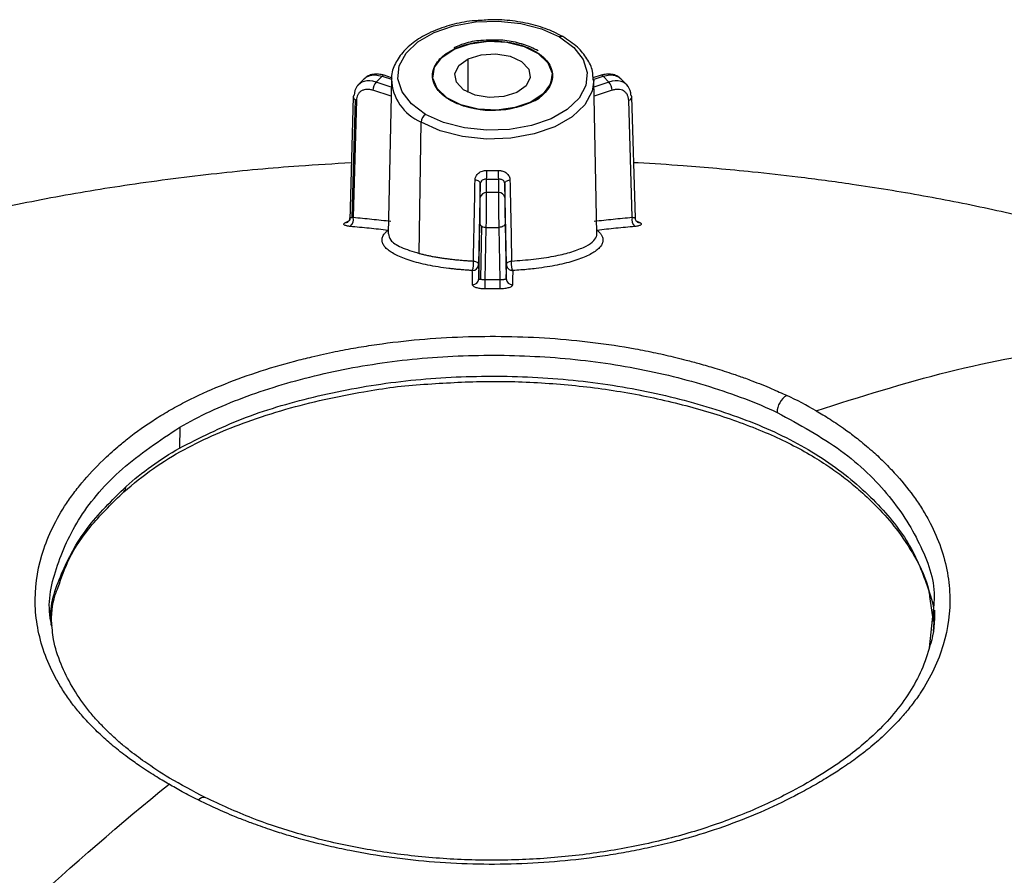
# Model space of a CAD drawing. Header units: millimetres. Extents: x 6 to 1356, y 6 to 1007.
# Tile 19 of 21: x 1075 to 1153, y 940 to 1007. Entities that reach past the tile are written whole.
import ezdxf

# ---------------------------------------------------------------- set-up
doc = ezdxf.new("R2010")
doc.units = ezdxf.units.MM
doc.header["$LTSCALE"] = 5

msp = doc.modelspace()

# ---------------------------------------------------------------- linework, layer by layer
for p, q in [((1110.634, 1001.538), (1110.634, 1004.191)), ((1103.344, 1002.359), (1103.813, 1002.827)), ((1103.813, 1002.827), (1104.559, 1002.579)), ((1104.573, 1002.693), (1103.971, 1002.893)), ((1107.833, 1002.865), (1107.833, 1002.864)), ((1117.293, 1002.864), (1117.293, 1002.865)), ((1121.154, 1002.893), (1120.516, 1002.681)), ((1120.525, 1002.565), (1121.313, 1002.827)), ((1121.313, 1002.827), (1121.781, 1002.359)), ((1102.405, 1002.614), (1101.864, 1002.074)), ((1104.543, 1001.959), (1103.344, 1002.359)), ((1104.555, 1002.521), (1104.294, 990.336)), ((1120.831, 990.337), (1120.571, 1002.521)), ((1121.781, 1002.359), (1120.583, 1001.959)), ((1123.262, 1002.074), (1122.721, 1002.614)), ((1101.533, 1001.182), (1101.249, 991.425)), ((1104.527, 1001.23), (1103.094, 1001.708)), ((1122.031, 1001.708), (1120.598, 1001.23)), ((1123.871, 991.59), (1123.593, 1001.182)), ((1101.679, 1000.972), (1101.408, 991.634)), ((1101.783, 1000.924), (1101.513, 991.653)), ((1115.604, 1000.774), (1115.604, 1000.773)), ((1123.612, 991.653), (1123.343, 1000.924)), ((1106.744, 988.791), (1106.9, 999.195)), ((1111.594, 994.318), (1111.459, 987.905)), ((1111.594, 993.209), (1111.594, 994.318)), ((1112.094, 993.61), (1112.094, 994.664)), ((1113.031, 994.664), (1113.031, 993.61)), ((1113.531, 994.318), (1113.531, 993.209)), ((1113.667, 987.905), (1113.531, 994.318)), ((1113.031, 993.61), (1112.094, 993.61)), ((1100.912, 991.239), (1101.23, 991.387)), ((1111.476, 986.778), (1111.569, 991.14)), ((1113.557, 991.14), (1113.649, 986.778)), ((1123.896, 991.387), (1124.214, 991.239)), ((1104.3, 990.628), (1104.274, 990.614)), ((1111.626, 986.74), (1111.715, 990.938)), ((1111.981, 986.73), (1112.068, 990.851)), ((1112.068, 990.851), (1113.057, 990.851)), ((1113.057, 990.851), (1113.144, 986.73)), ((1111.981, 986.73), (1113.144, 986.73)), ((1113.143, 985.977), (1111.983, 985.977)), ((1087.788, 975.031), (1087.763, 973.372)), ((1147.17, 961.621), (1147.457, 959.642)), ((1077.648, 959.692), (1077.56, 960.536)), ((1147.446, 960.544), (1147.132, 957.546))]:
    msp.add_line(p, q)
at = {"flags": 128}
for points in [[(1107.253, 999.8), (1106.137, 1000.622), (1105.394, 1001.575), (1105.068, 1002.603), (1105.177, 1003.646), (1105.716, 1004.644), (1106.652, 1005.538), (1107.932, 1006.277), (1109.481, 1006.818), (1111.209, 1007.128), (1113.016, 1007.192), (1114.797, 1007.003), (1116.447, 1006.574), (1117.872, 1005.93)], [(1117.872, 1005.93), (1118.988, 1005.107), (1119.731, 1004.154), (1120.058, 1003.127), (1119.948, 1002.083), (1119.41, 1001.086), (1118.473, 1000.192), (1117.193, 999.453), (1115.644, 998.912), (1113.916, 998.601), (1112.109, 998.538), (1110.329, 998.726), (1108.678, 999.155), (1107.253, 999.8)], [(1109.521, 1004.956), (1110.789, 1005.396), (1112.231, 1005.589), (1113.705, 1005.514), (1115.068, 1005.181), (1116.185, 1004.621), (1116.948, 1003.889), (1117.281, 1003.056), (1117.153, 1002.205), (1116.575, 1001.419), (1115.604, 1000.774)], [(1115.604, 1000.774), (1114.336, 1000.333), (1112.894, 1000.141), (1111.42, 1000.215), (1110.057, 1000.549), (1108.94, 1001.109), (1108.178, 1001.841), (1107.844, 1002.673), (1107.973, 1003.525), (1108.551, 1004.311), (1109.521, 1004.956)], [(1110.634, 1004.191), (1111.66, 1004.516), (1112.823, 1004.59), (1113.947, 1004.401), (1114.86, 1003.978), (1115.424, 1003.386), (1115.551, 1002.714), (1115.224, 1002.066), (1114.492, 1001.538)], [(1114.492, 1001.538), (1113.466, 1001.213), (1112.302, 1001.14), (1111.178, 1001.328), (1110.265, 1001.751), (1109.702, 1002.344), (1109.574, 1003.015), (1109.901, 1003.664), (1110.634, 1004.191)], [(1120.571, 1002.521), (1120.44, 1001.63), (1119.866, 1000.566), (1118.867, 999.612), (1117.502, 998.824), (1115.85, 998.248), (1114.006, 997.916), (1112.079, 997.849), (1110.18, 998.05), (1108.42, 998.507), (1106.9, 999.195)], [(1111.594, 994.318), (1111.587, 994.368), (1111.564, 994.416), (1111.527, 994.461), (1111.477, 994.502), (1111.415, 994.538), (1111.343, 994.567), (1111.264, 994.589), (1111.18, 994.603)], [(1113.531, 994.318), (1113.539, 994.368), (1113.561, 994.416), (1113.598, 994.461), (1113.649, 994.502), (1113.71, 994.538), (1113.782, 994.567), (1113.861, 994.589), (1113.945, 994.603)], [(1113.557, 991.14), (1113.547, 991.084), (1113.519, 991.031), (1113.473, 990.982), (1113.41, 990.938), (1113.335, 990.902), (1113.248, 990.875), (1113.154, 990.858), (1113.057, 990.851)], [(1089.238, 945.518), (1089.381, 945.632), (1089.523, 945.705), (1089.656, 945.734), (1089.775, 945.717), (1089.805, 945.704)]]:
    msp.add_lwpolyline(points, dxfattribs=at)
for centre, radius, start, end in [((1118.017, 1005.739), 0.24, 64.11328, 127.1836), ((1116.164, 1004.383), 0.486, 120.00695, 121.95361), ((1103.945, 1002.734), 0.162, 80.66189, 144.70255), ((1114.865, 1003.098), 2.439, 287.65038, 354.51359), ((1121.181, 1002.734), 0.162, 35.29745, 99.33811), ((1104.132, 1001.683), 1.038, 139.37373, 178.62079), ((1108.394, 1002.731), 3.839, 182.02436, 247.09809), ((1120.993, 1001.683), 1.038, 1.37921, 40.62627), ((1101.728, 1001.171), 0.196, 131.09139, 176.85906), ((1101.788, 1001.203), 0.256, 184.87855, 244.891), ((1123.29, 1001.226), 0.306, 279.97774, 351.71931), ((1123.395, 1001.17), 0.198, 3.35116, 48.69839), ((1101.971, 1001.472), 0.579, 239.7169, 251.00145), ((1109.433, 1000.53), 0.457, 117.98143, 120.00754), ((1112.577, 1007.471), 7.35, 242.80464, 294.31833), ((1107.669, 999.151), 0.77, 122.65226, 176.77035), ((1103.285, 995.359), 8.837, 355.49007, 359.96406), ((1112.563, 1009.302), 13.956, 268.18847, 271.81153), ((1121.841, 995.359), 8.837, 180.03594, 184.50993), ((1112.563, 1009.478), 14.821, 268.18847, 271.81153), ((1112.053, 993.149), 0.463, 84.96096, 172.52702), ((1113.072, 993.149), 0.463, 7.47298, 95.03904), ((1100.938, 991.614), 0.376, 266.00098, 294.43196), ((1100.862, 991.454), 0.681, 309.01139, 16.99619), ((1111.817, 991.167), 0.25, 186.24851, 245.89223), ((1124.264, 991.454), 0.681, 163.00378, 230.9887), ((1124.188, 991.614), 0.376, 245.56543, 273.99898), ((1112.065, 991.594), 0.743, 241.91458, 270.27292), ((1109.321, 988.01), 1.739, 340.73228, 5.89541), ((1110.969, 987.925), 0.49, 269.1792, 357.55884), ((1110.989, 986.8), 0.488, 268.99255, 357.34539), ((913.118, 985.985), 198.865, 359.99769, 0.21464), ((1312.007, 985.985), 198.865, 179.78536, 180.00231), ((1114.137, 986.8), 0.488, 182.65461, 271.00745), ((1136.662, 976.203), 1.559, 120.82862, 180.35411), ((1082.998, 970.314), 0.541, 313.19509, 2.68771)]:
    msp.add_arc(centre, radius, start, end)
for points, knots in [([(1111.431, 1007.221), (1111.271, 1007.214), (1110.542, 1007.182), (1109.299, 1006.908), (1107.798, 1006.406), (1106.513, 1005.702), (1105.49, 1004.838), (1104.835, 1003.842), (1104.535, 1003.064), (1104.575, 1002.652), (1104.58, 1002.602)], [0, 0, 0, 0, 0.043609, 0.199021, 0.354862, 0.511406, 0.668732, 0.825663, 0.979198, 1, 1, 1, 1]), ([(1118.122, 1005.955), (1117.897, 1006.076), (1117.246, 1006.426), (1115.993, 1006.873), (1114.367, 1007.202), (1112.811, 1007.331), (1111.838, 1007.254), (1111.431, 1007.221)], [0, 0, 0, 0, 0.1245367, 0.3602933, 0.595811, 0.8309582, 1, 1, 1, 1]), ([(1120.529, 1002.518), (1120.525, 1002.753), (1120.514, 1003.337), (1120.078, 1004.228), (1119.315, 1005.171), (1118.532, 1005.685), (1118.122, 1005.955)], [0, 0, 0, 0, 0.1764177, 0.4392235, 0.7058831, 1, 1, 1, 1]), ([(1109.204, 1000.926), (1109.134, 1000.967), (1108.996, 1001.05), (1108.806, 1001.183), (1108.631, 1001.322), (1108.472, 1001.467), (1108.328, 1001.618), (1108.106, 1001.891), (1107.877, 1002.305), (1107.781, 1002.864), (1107.877, 1003.425), (1108.166, 1003.947), (1108.609, 1004.416), (1109.184, 1004.815), (1109.876, 1005.147), (1110.686, 1005.403), (1111.592, 1005.57), (1112.562, 1005.625), (1113.533, 1005.57), (1114.344, 1005.42), (1114.987, 1005.231), (1115.484, 1005.039), (1115.775, 1004.882), (1115.921, 1004.804)], [0, 0, 0, 0, 0.020137, 0.040122, 0.060033, 0.079952, 0.099958, 0.12013, 0.185045, 0.250093, 0.315002, 0.380055, 0.43997, 0.500028, 0.559948, 0.620001, 0.684916, 0.749964, 0.814873, 0.879926, 0.920025, 0.959835, 1, 1, 1, 1]), ([(1112.488, 1005.672), (1112.205, 1005.671), (1111.459, 1005.669), (1110.407, 1005.464), (1109.759, 1005.185), (1109.489, 1005.069)], [0, 0, 0, 0, 0.2634185, 0.6934737, 1, 1, 1, 1]), ([(1116.171, 1004.829), (1115.985, 1004.927), (1115.448, 1005.212), (1114.393, 1005.529), (1113.306, 1005.71), (1112.666, 1005.681), (1112.488, 1005.672)], [0, 0, 0, 0, 0.181948, 0.525181, 0.867856, 1, 1, 1, 1]), ([(1115.921, 1004.804), (1115.991, 1004.762), (1116.129, 1004.679), (1116.319, 1004.546), (1116.494, 1004.408), (1116.653, 1004.263), (1116.797, 1004.111), (1117.019, 1003.839), (1117.248, 1003.425), (1117.345, 1002.865), (1117.249, 1002.305), (1116.959, 1001.782), (1116.516, 1001.314), (1115.941, 1000.915), (1115.25, 1000.583), (1114.439, 1000.327), (1113.533, 1000.16), (1112.563, 1000.104), (1111.593, 1000.16), (1110.782, 1000.309), (1110.139, 1000.498), (1109.641, 1000.691), (1109.35, 1000.847), (1109.204, 1000.926)], [0, 0, 0, 0, 0.020137, 0.040122, 0.060033, 0.079952, 0.099958, 0.12013, 0.185045, 0.250093, 0.315002, 0.380055, 0.43997, 0.500028, 0.559948, 0.620001, 0.684916, 0.749964, 0.814873, 0.879926, 0.920025, 0.959835, 1, 1, 1, 1]), ([(1103.971, 1002.893), (1103.826, 1002.931), (1103.532, 1003.007), (1103.102, 1002.983), (1102.705, 1002.864), (1102.505, 1002.697), (1102.405, 1002.613)], [0, 0, 0, 0, 0.244197, 0.493458, 0.74598, 1, 1, 1, 1]), ([(1102.412, 1002.607), (1102.437, 1002.636), (1102.523, 1002.735), (1102.798, 1002.878), (1103.244, 1002.97), (1103.633, 1002.872), (1103.813, 1002.827)], [0, 0, 0, 0, 0.084898, 0.295387, 0.67438, 1, 1, 1, 1]), ([(1122.721, 1002.613), (1122.62, 1002.697), (1122.42, 1002.864), (1122.023, 1002.983), (1121.593, 1003.007), (1121.3, 1002.931), (1121.155, 1002.893)], [0, 0, 0, 0, 0.25402, 0.506542, 0.755803, 1, 1, 1, 1]), ([(1121.313, 1002.827), (1121.492, 1002.872), (1121.881, 1002.97), (1122.327, 1002.878), (1122.602, 1002.735), (1122.688, 1002.636), (1122.713, 1002.607)], [0, 0, 0, 0, 0.32562, 0.704613, 0.915102, 1, 1, 1, 1]), ([(1102.39, 1002.404), (1102.154, 1002.336), (1101.958, 1002.2), (1101.685, 1001.823), (1101.607, 1001.584), (1101.6, 1001.319)], [0, 0, 0, 0, 0.5, 0.5, 1, 1, 1, 1]), ([(1123.526, 1001.319), (1123.519, 1001.584), (1123.44, 1001.823), (1123.168, 1002.2), (1122.971, 1002.336), (1122.736, 1002.404)], [0, 0, 0, 0, 0.5, 0.5, 1, 1, 1, 1]), ([(1103.094, 1001.708), (1103.054, 1001.72), (1102.973, 1001.745), (1102.853, 1001.768), (1102.735, 1001.781), (1102.575, 1001.783), (1102.381, 1001.753), (1102.175, 1001.664), (1102.003, 1001.528), (1101.881, 1001.352), (1101.802, 1001.15), (1101.789, 1001), (1101.783, 1000.924)], [0, 0, 0, 0, 0.060208, 0.119995, 0.179888, 0.240411, 0.369822, 0.500098, 0.629482, 0.759801, 0.879656, 1, 1, 1, 1]), ([(1123.343, 1000.924), (1123.341, 1000.962), (1123.336, 1001.038), (1123.315, 1001.145), (1123.284, 1001.247), (1123.226, 1001.379), (1123.122, 1001.528), (1122.952, 1001.664), (1122.745, 1001.753), (1122.515, 1001.788), (1122.274, 1001.777), (1122.112, 1001.731), (1122.031, 1001.708)], [0, 0, 0, 0, 0.060217, 0.120013, 0.179914, 0.240444, 0.369866, 0.500147, 0.629527, 0.759834, 0.879674, 1, 1, 1, 1]), ([(1101.381, 995.956), (1099.997, 995.878), (1096.436, 995.678), (1090.578, 995.122), (1084.025, 994.287), (1077.624, 993.227), (1071.326, 991.922), (1064.574, 990.288), (1057.483, 988.405), (1050.402, 986.271), (1044.552, 984.282), (1039.63, 982.432), (1035.255, 980.647), (1030.59, 978.56), (1026.028, 976.303), (1021.902, 974.056), (1018.276, 971.916), (1014.735, 969.674), (1011.067, 967.19), (1007.434, 964.565), (1003.851, 961.823), (1000.324, 958.978), (996.486, 955.722), (992.169, 951.862), (987.296, 947.249), (982.45, 942.384), (977.989, 937.672), (974.052, 933.341), (970.91, 929.759), (968.354, 926.769), (966.259, 924.274), (964.12, 921.678), (961.997, 919.054), (959.874, 916.371), (956.876, 912.463), (953.48, 907.809), (949.703, 902.329), (946.154, 896.914), (942.769, 891.433), (939.543, 885.914), (936.49, 880.419), (933.861, 875.397), (931.615, 870.89), (929.763, 867.036), (927.832, 862.833), (926.101, 858.886), (924.706, 855.572), (923.497, 852.605), (922.38, 849.772), (921.37, 847.118), (920.646, 845.16), (920.064, 843.557), (919.431, 841.781), (918.554, 839.255), (917.448, 835.938), (916.307, 832.371), (915.58, 829.898), (915.259, 828.805)], [0, 0, 0, 0, 0.015412, 0.039647, 0.065406, 0.088833, 0.111776, 0.136931, 0.166524, 0.193792, 0.21922, 0.235157, 0.252327, 0.271975, 0.293045, 0.310657, 0.325978, 0.341942, 0.358706, 0.376347, 0.392274, 0.409228, 0.42701, 0.448225, 0.473594, 0.501644, 0.524809, 0.546064, 0.567307, 0.578478, 0.590498, 0.604125, 0.61684, 0.628093, 0.642207, 0.672199, 0.692745, 0.716888, 0.744855, 0.764982, 0.788595, 0.815466, 0.828614, 0.845174, 0.86356, 0.880674, 0.89372, 0.904066, 0.916835, 0.928124, 0.936138, 0.940418, 0.947407, 0.957519, 0.970744, 0.987069, 1, 1, 1, 1]), ([(1204.078, 973.539), (1202.616, 974.36), (1199.975, 975.844), (1196.364, 977.659), (1193.589, 978.972), (1191.379, 979.967), (1189.03, 980.983), (1186.018, 982.22), (1182.354, 983.622), (1178.126, 985.123), (1173.804, 986.538), (1169.565, 987.82), (1165.735, 988.903), (1161.78, 989.959), (1157.257, 991.086), (1152.137, 992.287), (1146.651, 993.372), (1141.498, 994.211), (1136.986, 994.816), (1133.415, 995.216), (1130.381, 995.506), (1127.362, 995.746), (1125.167, 995.904), (1123.865, 995.962), (1123.744, 995.968)], [0, 0, 0, 0, 0.061173, 0.110546, 0.147908, 0.173416, 0.198331, 0.239255, 0.289194, 0.337615, 0.398375, 0.450204, 0.494857, 0.539959, 0.596219, 0.660817, 0.727062, 0.794593, 0.845777, 0.888386, 0.921958, 0.953791, 0.995713, 1, 1, 1, 1]), ([(1111.18, 994.603), (1111.182, 994.637), (1111.186, 994.706), (1111.212, 994.806), (1111.258, 994.918), (1111.333, 995.035), (1111.448, 995.149), (1111.589, 995.241), (1111.754, 995.308), (1111.933, 995.35), (1112.059, 995.352), (1112.122, 995.353)], [0, 0, 0, 0, 0.083633, 0.166863, 0.250938, 0.376312, 0.500116, 0.624594, 0.749637, 0.875901, 1, 1, 1, 1]), ([(1113.004, 995.353), (1113.045, 995.353), (1113.128, 995.353), (1113.251, 995.336), (1113.389, 995.301), (1113.536, 995.241), (1113.677, 995.149), (1113.792, 995.036), (1113.876, 994.904), (1113.933, 994.758), (1113.941, 994.655), (1113.945, 994.603)], [0, 0, 0, 0, 0.082201, 0.164972, 0.2499703, 0.3753433, 0.4996271, 0.6230711, 0.7485951, 0.874551, 1, 1, 1, 1]), ([(1112.094, 994.664), (1112.069, 994.665), (1112.001, 994.668), (1111.876, 994.65), (1111.73, 994.587), (1111.618, 994.472), (1111.602, 994.366), (1111.594, 994.318)], [0, 0, 0, 0, 0.096811, 0.263982, 0.501066, 0.772484, 1, 1, 1, 1]), ([(1113.531, 994.318), (1113.529, 994.342), (1113.525, 994.391), (1113.498, 994.46), (1113.452, 994.528), (1113.353, 994.611), (1113.204, 994.667), (1113.075, 994.665), (1113.031, 994.664)], [0, 0, 0, 0, 0.108863, 0.228562, 0.359431, 0.501722, 0.828678, 1, 1, 1, 1]), ([(1112.068, 990.851), (1112.075, 991.28), (1112.082, 991.823), (1112.091, 992.842), (1112.094, 993.31), (1112.094, 993.61)], [0, 0, 0, 0, 0.5, 0.5, 1, 1, 1, 1]), ([(1113.031, 993.61), (1113.031, 993.31), (1113.034, 992.842), (1113.043, 991.823), (1113.05, 991.28), (1113.057, 990.851)], [0, 0, 0, 0, 0.5, 0.5, 1, 1, 1, 1]), ([(1111.569, 991.14), (1111.569, 991.179), (1111.571, 991.257), (1111.573, 991.383), (1111.576, 991.514), (1111.579, 991.701), (1111.583, 991.949), (1111.587, 992.252), (1111.59, 992.545), (1111.593, 992.807), (1111.594, 993.035), (1111.594, 993.151), (1111.594, 993.209)], [0, 0, 0, 0, 0.060217, 0.120013, 0.179914, 0.240444, 0.369866, 0.500147, 0.629527, 0.759834, 0.879674, 1, 1, 1, 1]), ([(1113.531, 993.209), (1113.531, 993.181), (1113.531, 993.125), (1113.532, 993.029), (1113.532, 992.924), (1113.533, 992.767), (1113.535, 992.545), (1113.539, 992.253), (1113.543, 991.949), (1113.547, 991.656), (1113.552, 991.379), (1113.555, 991.22), (1113.557, 991.14)], [0, 0, 0, 0, 0.0602081, 0.1199949, 0.1798876, 0.2404109, 0.369822, 0.5000984, 0.6294825, 0.7598005, 0.8796564, 1, 1, 1, 1]), ([(1101.29, 990.924), (1101.253, 990.928), (1101.177, 990.936), (1101.077, 990.953), (1100.975, 990.977), (1100.882, 991.009), (1100.813, 991.05), (1100.779, 991.095), (1100.784, 991.143), (1100.824, 991.192), (1100.883, 991.223), (1100.912, 991.239)], [0, 0, 0, 0, 0.0826681, 0.1656977, 0.2505391, 0.3749298, 0.5000607, 0.6249455, 0.7504371, 0.8760722, 1, 1, 1, 1]), ([(1101.254, 991.587), (1101.25, 991.548), (1101.243, 991.471), (1101.198, 991.372), (1101.14, 991.299), (1101.107, 991.28), (1101.091, 991.271)], [0, 0, 0, 0, 0.247829, 0.498317, 0.749132, 1, 1, 1, 1]), ([(1101.264, 991.584), (1101.26, 991.587), (1101.25, 991.595), (1101.305, 991.612), (1101.378, 991.628), (1101.408, 991.634)], [0, 0, 0, 0, 0.287589, 0.7147549, 1, 1, 1, 1]), ([(1101.316, 991.574), (1101.294, 991.576), (1101.262, 991.578), (1101.264, 991.583), (1101.264, 991.584)], [0, 0, 0, 0, 0.715651, 1, 1, 1, 1]), ([(1101.408, 991.634), (1101.424, 991.638), (1101.456, 991.643), (1101.495, 991.65), (1101.513, 991.653)], [0, 0, 0, 0, 0.5201031, 1, 1, 1, 1]), ([(1101.513, 991.653), (1102.01, 991.605), (1103.006, 991.508), (1104.004, 991.397), (1104.504, 991.342)], [0, 0, 0, 0, 0.499335, 1, 1, 1, 1]), ([(1120.621, 991.342), (1121.121, 991.397), (1122.12, 991.508), (1123.115, 991.605), (1123.612, 991.653)], [0, 0, 0, 0, 0.5006654, 1, 1, 1, 1]), ([(1123.612, 991.653), (1123.635, 991.649), (1123.685, 991.64), (1123.752, 991.627), (1123.814, 991.613), (1123.863, 991.598), (1123.878, 991.587), (1123.856, 991.579), (1123.823, 991.575), (1123.809, 991.574)], [0, 0, 0, 0, 0.0942045, 0.2088053, 0.3440935, 0.5002383, 0.7140273, 0.8805719, 1, 1, 1, 1]), ([(1124.214, 991.239), (1124.234, 991.229), (1124.274, 991.208), (1124.314, 991.175), (1124.342, 991.138), (1124.346, 991.095), (1124.313, 991.05), (1124.244, 991.009), (1124.138, 990.973), (1124.004, 990.943), (1123.891, 990.93), (1123.835, 990.924)], [0, 0, 0, 0, 0.0830145, 0.1660875, 0.2505744, 0.3754182, 0.500129, 0.6251408, 0.7497343, 0.8759598, 1, 1, 1, 1]), ([(1124.034, 991.271), (1124.018, 991.28), (1123.985, 991.299), (1123.927, 991.372), (1123.882, 991.471), (1123.875, 991.548), (1123.871, 991.587)], [0, 0, 0, 0, 0.250716, 0.501521, 0.752068, 1, 1, 1, 1]), ([(1104.274, 990.614), (1103.779, 990.669), (1102.783, 990.78), (1101.79, 990.876), (1101.29, 990.924)], [0, 0, 0, 0, 0.496804, 1, 1, 1, 1]), ([(1110.962, 987.436), (1110.835, 987.443), (1110.581, 987.458), (1110.205, 987.486), (1109.834, 987.518), (1109.468, 987.555), (1108.93, 987.617), (1108.238, 987.715), (1107.434, 987.863), (1106.692, 988.033), (1105.805, 988.286), (1104.891, 988.646), (1104.277, 989.043), (1103.971, 989.374), (1103.838, 989.624), (1103.8, 989.876), (1103.85, 990.098), (1103.957, 990.291), (1104.089, 990.454), (1104.212, 990.561), (1104.274, 990.614)], [0, 0, 0, 0, 0.025037, 0.049998, 0.07496, 0.100001, 0.125194, 0.187436, 0.25019, 0.312217, 0.375052, 0.499418, 0.624566, 0.686633, 0.749898, 0.811613, 0.874327, 0.915948, 0.957778, 1, 1, 1, 1]), ([(1104.335, 990.338), (1104.36, 990.172), (1104.414, 989.811), (1105.222, 989.266), (1106.238, 988.949), (1106.744, 988.791)], [0, 0, 0, 0, 0.29712, 0.649724, 1, 1, 1, 1]), ([(1114.075, 988.188), (1114.659, 988.228), (1115.851, 988.309), (1117.416, 988.554), (1118.769, 988.874), (1120.152, 989.382), (1120.689, 989.836), (1120.795, 990.128), (1120.796, 990.128), (1120.796, 990.128), (1120.796, 990.129), (1120.797, 990.131), (1120.8, 990.14), (1120.811, 990.176), (1120.833, 990.243), (1120.818, 990.304), (1120.81, 990.336)], [0, 0, 0, 0, 0.15132, 0.30859, 0.456832, 0.618315, 0.926817, 0.92682, 0.926827, 0.926857, 0.926972, 0.92743, 0.929251, 0.936518, 0.965553, 1, 1, 1, 1]), ([(1120.851, 990.614), (1120.889, 990.582), (1120.966, 990.518), (1121.06, 990.421), (1121.141, 990.324), (1121.205, 990.225), (1121.28, 990.077), (1121.326, 989.877), (1121.287, 989.625), (1121.155, 989.375), (1120.851, 989.046), (1120.238, 988.648), (1119.324, 988.287), (1118.435, 988.034), (1117.695, 987.863), (1116.891, 987.716), (1116.122, 987.607), (1115.419, 987.529), (1114.799, 987.474), (1114.375, 987.449), (1114.163, 987.436)], [0, 0, 0, 0, 0.025345, 0.050526, 0.075583, 0.100558, 0.125487, 0.188188, 0.24994, 0.312961, 0.374843, 0.499533, 0.624921, 0.687623, 0.74957, 0.812295, 0.874557, 0.91653, 0.958225, 1, 1, 1, 1]), ([(1123.835, 990.924), (1123.335, 990.876), (1122.342, 990.78), (1121.346, 990.669), (1120.851, 990.614)], [0, 0, 0, 0, 0.503196, 1, 1, 1, 1]), ([(1106.744, 988.791), (1106.839, 988.767), (1107.028, 988.719), (1107.327, 988.65), (1107.634, 988.586), (1107.951, 988.526), (1108.276, 988.471), (1108.607, 988.42), (1108.945, 988.373), (1109.287, 988.331), (1109.634, 988.293), (1109.985, 988.26), (1110.338, 988.232), (1110.693, 988.207), (1110.932, 988.195), (1111.051, 988.188)], [0, 0, 0, 0, 0.081537, 0.162243, 0.242133, 0.321224, 0.399533, 0.477076, 0.553872, 0.629939, 0.705295, 0.779959, 0.853951, 0.927291, 1, 1, 1, 1]), ([(1111.051, 988.188), (1111.154, 988.176), (1111.265, 988.141), (1111.419, 988.034), (1111.458, 987.965), (1111.459, 987.905)], [0, 0, 0, 0, 0.5, 0.5, 1, 1, 1, 1]), ([(1113.667, 987.905), (1113.667, 987.965), (1113.705, 988.033), (1113.859, 988.14), (1113.97, 988.176), (1114.075, 988.188)], [0, 0, 0, 0, 0.5, 0.5, 1, 1, 1, 1]), ([(1114.163, 987.436), (1114.158, 987.444), (1114.149, 987.461), (1114.136, 987.498), (1114.119, 987.554), (1114.101, 987.636), (1114.081, 987.786), (1114.066, 987.989), (1114.072, 988.127), (1114.075, 988.188)], [0, 0, 0, 0, 0.078845, 0.1579627, 0.2369923, 0.3753522, 0.5018841, 0.7780041, 1, 1, 1, 1]), ([(1110.98, 986.312), (1110.977, 986.5), (1110.972, 986.883), (1110.966, 987.249), (1110.962, 987.436)], [0, 0, 0, 0, 0.490587, 1, 1, 1, 1]), ([(1111.459, 987.905), (1111.462, 987.721), (1111.468, 987.354), (1111.473, 986.97), (1111.476, 986.778)], [0, 0, 0, 0, 0.500276, 1, 1, 1, 1]), ([(1113.649, 986.778), (1113.652, 986.97), (1113.658, 987.354), (1113.664, 987.721), (1113.667, 987.905)], [0, 0, 0, 0, 0.499724, 1, 1, 1, 1]), ([(1113.667, 987.905), (1113.669, 987.878), (1113.672, 987.823), (1113.698, 987.739), (1113.743, 987.652), (1113.807, 987.577), (1113.887, 987.514), (1113.983, 987.465), (1114.08, 987.44), (1114.142, 987.437), (1114.163, 987.436)], [0, 0, 0, 0, 0.107183, 0.224902, 0.355543, 0.500054, 0.613885, 0.759744, 0.919191, 1, 1, 1, 1]), ([(1114.163, 987.436), (1114.16, 987.249), (1114.154, 986.883), (1114.148, 986.5), (1114.145, 986.312)], [0, 0, 0, 0, 0.509413, 1, 1, 1, 1]), ([(1111.476, 986.778), (1111.479, 986.774), (1111.483, 986.766), (1111.512, 986.756), (1111.548, 986.749), (1111.586, 986.744), (1111.614, 986.741), (1111.626, 986.74)], [0, 0, 0, 0, 0.266544, 0.499787, 0.699741, 0.866447, 1, 1, 1, 1]), ([(1111.626, 986.74), (1111.652, 986.738), (1111.702, 986.733), (1111.793, 986.73), (1111.886, 986.728), (1111.95, 986.729), (1111.981, 986.73)], [0, 0, 0, 0, 0.2708188, 0.5265409, 0.7689166, 1, 1, 1, 1]), ([(1113.144, 986.73), (1113.17, 986.729), (1113.222, 986.728), (1113.3, 986.729), (1113.376, 986.731), (1113.448, 986.735), (1113.529, 986.743), (1113.622, 986.754), (1113.639, 986.769), (1113.649, 986.778)], [0, 0, 0, 0, 0.091636, 0.187022, 0.286743, 0.39131, 0.501168, 0.698671, 1, 1, 1, 1]), ([(1111.983, 985.977), (1111.939, 985.977), (1111.851, 985.978), (1111.72, 985.987), (1111.574, 986.004), (1111.417, 986.032), (1111.266, 986.075), (1111.142, 986.126), (1111.052, 986.184), (1110.992, 986.247), (1110.984, 986.291), (1110.98, 986.312)], [0, 0, 0, 0, 0.082578, 0.16547, 0.250366, 0.375647, 0.499755, 0.623113, 0.748559, 0.874378, 1, 1, 1, 1]), ([(1114.145, 986.312), (1114.143, 986.298), (1114.14, 986.269), (1114.113, 986.226), (1114.064, 986.178), (1113.984, 986.126), (1113.86, 986.075), (1113.709, 986.032), (1113.533, 986.001), (1113.342, 985.98), (1113.209, 985.978), (1113.143, 985.977)], [0, 0, 0, 0, 0.083756, 0.166911, 0.250787, 0.37614, 0.499981, 0.624367, 0.749517, 0.87558, 1, 1, 1, 1]), ([(1086.941, 946.752), (1086.759, 946.858), (1086.381, 947.078), (1085.81, 947.427), (1085.211, 947.808), (1084.485, 948.293), (1083.566, 948.946), (1082.556, 949.74), (1081.578, 950.597), (1080.701, 951.458), (1079.914, 952.328), (1079.326, 953.07), (1078.897, 953.659), (1078.489, 954.271), (1077.833, 955.358), (1076.803, 957.582), (1076.133, 960.882), (1076.652, 964.893), (1077.942, 967.671), (1078.986, 969.233), (1079.431, 969.855), (1080.277, 970.935), (1081.458, 972.205), (1082.719, 973.353), (1084.07, 974.457), (1085.455, 975.445), (1087.054, 976.412), (1088.735, 977.316), (1090.97, 978.332), (1093.843, 979.387), (1096.305, 980.116), (1098.41, 980.644), (1100.02, 981.004), (1101.739, 981.326), (1105.056, 981.851), (1110.196, 982.303), (1115.98, 982.207), (1120.521, 981.773), (1123.314, 981.35), (1125.488, 980.922), (1126.832, 980.613), (1127.977, 980.328), (1129.008, 980.05), (1130.264, 979.684), (1131.479, 979.292), (1132.454, 978.949), (1133.467, 978.572), (1134.574, 978.131), (1135.468, 977.722), (1135.864, 977.541)], [0, 0, 0, 0, 0.0070264, 0.0145884, 0.0227174, 0.0314465, 0.0451333, 0.062921, 0.078669, 0.0943964, 0.1108099, 0.1256234, 0.1333024, 0.1411814, 0.1567468, 0.1880377, 0.2504406, 0.3129214, 0.3751605, 0.3829508, 0.3907554, 0.4064251, 0.4378065, 0.4570352, 0.4689384, 0.5000657, 0.5157427, 0.5314693, 0.5627227, 0.5938319, 0.6250802, 0.6384383, 0.6564874, 0.672081, 0.6876376, 0.7500908, 0.8123771, 0.8436013, 0.8750093, 0.8908006, 0.9061673, 0.9144005, 0.9248273, 0.9372994, 0.9529532, 0.9630091, 0.9686775, 0.9861393, 1, 1, 1, 1]), ([(1138.184, 976.334), (1141.688, 977.439), (1148.685, 979.647), (1158.875, 981.517), (1168.753, 982.317), (1178.246, 981.929), (1187.329, 980.42), (1195.842, 977.631), (1201.433, 975.296), (1203.974, 973.581), (1204.065, 973.52)], [0, 0, 0, 0, 0.142014, 0.28363, 0.425152, 0.566881, 0.709096, 0.851773, 0.994698, 1, 1, 1, 1]), ([(1087.788, 975.031), (1088.557, 975.474), (1089.366, 975.89), (1091.038, 976.664), (1091.9, 977.023), (1093.682, 977.694), (1094.6, 978.004), (1096.493, 978.581), (1097.47, 978.849), (1100.466, 979.58), (1102.518, 979.959), (1105.667, 980.361), (1106.729, 980.469), (1108.879, 980.629), (1109.972, 980.682), (1113.226, 980.759), (1115.38, 980.7), (1118.585, 980.451), (1119.65, 980.34), (1121.769, 980.062), (1122.819, 979.895), (1125.892, 979.314), (1127.86, 978.824), (1131.636, 977.657), (1133.45, 976.971), (1135.104, 976.193)], [0, 0, 0, 0, 0.0625, 0.0625, 0.125, 0.125, 0.1875, 0.1875, 0.25, 0.25, 0.375, 0.375, 0.4375, 0.4375, 0.5, 0.5, 0.625, 0.625, 0.6875, 0.6875, 0.75, 0.75, 0.875, 0.875, 1, 1, 1, 1]), ([(1087.763, 973.372), (1089.372, 974.185), (1092.587, 975.809), (1098.317, 977.501), (1104.453, 978.668), (1110.888, 979.153), (1117.361, 978.998), (1123.688, 978.192), (1129.63, 976.737), (1135.011, 974.757), (1139.619, 972.125), (1143.253, 968.919), (1145.955, 965.459), (1146.792, 962.995), (1147.21, 961.762)], [0, 0, 0, 0, 0.083365, 0.166591, 0.2502, 0.333262, 0.416866, 0.499962, 0.583522, 0.666727, 0.749997, 0.833302, 0.916591, 1, 1, 1, 1]), ([(1107.152, 978.428), (1108.729, 978.527), (1111.915, 978.727), (1116.752, 978.576), (1121.561, 978.089), (1126.225, 977.21), (1130.643, 975.995), (1134.639, 974.495), (1137.513, 973.018), (1139.431, 971.766), (1140.639, 970.87), (1141.854, 969.857), (1143.195, 968.576), (1144.697, 966.857), (1146.109, 964.659), (1147.014, 962.845), (1147.151, 961.772), (1147.17, 961.621)], [0, 0, 0, 0, 0.08535, 0.172343, 0.259526, 0.348023, 0.436437, 0.524702, 0.608437, 0.645704, 0.68013, 0.713546, 0.75939, 0.820087, 0.895049, 0.985188, 1, 1, 1, 1]), ([(1083.365, 969.916), (1084.122, 970.543), (1085.571, 971.745), (1088.056, 973.263), (1090.555, 974.476), (1093.24, 975.537), (1096.109, 976.453), (1099.212, 977.251), (1102.852, 977.943), (1105.519, 978.351), (1107.144, 978.428), (1107.152, 978.428)], [0, 0, 0, 0, 0.135339, 0.259139, 0.373306, 0.478088, 0.601015, 0.716655, 0.831283, 0.999227, 1, 1, 1, 1]), ([(1138.184, 976.334), (1138.365, 976.228), (1138.741, 976.007), (1139.31, 975.651), (1139.908, 975.257), (1140.635, 974.749), (1141.552, 974.06), (1142.558, 973.219), (1143.53, 972.316), (1144.679, 971.13), (1145.559, 970.055), (1146.219, 969.118), (1146.634, 968.485), (1147.289, 967.367), (1148.324, 965.083), (1148.992, 961.738), (1148.471, 957.755), (1147.179, 955.05), (1146.129, 953.521), (1145.685, 952.919), (1144.842, 951.883), (1143.66, 950.678), (1142.395, 949.596), (1141.345, 948.79), (1140.357, 948.092), (1139.223, 947.364), (1138.065, 946.672), (1136.386, 945.75), (1134.142, 944.657), (1131.26, 943.496), (1128.796, 942.695), (1126.7, 942.13), (1125.09, 941.748), (1123.365, 941.398), (1120.045, 940.826), (1114.895, 940.321), (1109.112, 940.432), (1104.57, 940.918), (1101.785, 941.382), (1099.608, 941.845), (1098.256, 942.176), (1097.106, 942.484), (1096.074, 942.79), (1094.819, 943.192), (1093.608, 943.623), (1092.641, 943.997), (1091.631, 944.409), (1090.527, 944.889), (1089.633, 945.325), (1089.238, 945.518)], [0, 0, 0, 0, 0.006985, 0.014513, 0.022615, 0.031325, 0.045057, 0.062733, 0.078352, 0.09396, 0.125273, 0.133141, 0.141006, 0.156694, 0.187912, 0.250538, 0.312743, 0.375322, 0.383104, 0.390881, 0.406433, 0.437655, 0.457181, 0.469073, 0.485976, 0.500226, 0.515594, 0.531342, 0.562701, 0.594008, 0.625134, 0.63843, 0.65637, 0.672096, 0.687797, 0.750009, 0.812601, 0.84371, 0.874906, 0.89084, 0.906339, 0.914553, 0.925001, 0.93753, 0.953083, 0.963087, 0.968656, 0.986166, 1, 1, 1, 1]), ([(1135.104, 976.193), (1136.859, 975.236), (1140.37, 973.32), (1144.206, 969.575), (1146.646, 965.601), (1147.701, 962.491), (1147.482, 960.824), (1147.446, 960.544)], [0, 0, 0, 0, 0.2376273, 0.4753923, 0.7137309, 0.9519139, 1, 1, 1, 1]), ([(1077.692, 959.266), (1077.657, 959.396), (1077.251, 960.894), (1077.876, 963.873), (1079.696, 967.953), (1082.987, 971.826), (1086.191, 973.964), (1087.788, 975.031)], [0, 0, 0, 0, 0.02334, 0.267737, 0.511506, 0.756428, 1, 1, 1, 1]), ([(1083.539, 970.339), (1084.162, 970.891), (1084.834, 971.428), (1086.251, 972.447), (1086.992, 972.927), (1087.763, 973.372)], [0, 0, 0, 0, 0.5, 0.5, 1, 1, 1, 1]), ([(1077.592, 959.657), (1077.59, 959.673), (1077.479, 960.923), (1078.349, 963.44), (1080.202, 967.047), (1082.427, 969.242), (1083.539, 970.339)], [0, 0, 0, 0, 0.004122, 0.335507, 0.668002, 1, 1, 1, 1]), ([(1078.165, 962.347), (1078.423, 963.1), (1079.007, 964.803), (1080.739, 967.349), (1082.488, 969.058), (1083.365, 969.916)], [0, 0, 0, 0, 0.2830495, 0.6405056, 1, 1, 1, 1]), ([(1077.619, 959.348), (1077.641, 960.152), (1077.669, 961.161), (1078.081, 962.147), (1078.165, 962.347)], [0, 0, 0, 0, 0.796787, 1, 1, 1, 1]), ([(1147.21, 961.762), (1147.211, 961.76), (1147.597, 960.817), (1147.531, 959.846), (1147.465, 958.877)], [0, 0, 0, 0, 0.001926, 1, 1, 1, 1]), ([(1147.566, 960.535), (1147.554, 959.637), (1147.542, 958.707), (1147.215, 957.776), (1147.204, 957.744)], [0, 0, 0, 0, 0.965896, 1, 1, 1, 1]), ([(1089.803, 945.705), (1088.842, 946.211), (1087.133, 947.11), (1085.167, 948.396), (1083.866, 949.369), (1083.025, 950.07), (1082.391, 950.641), (1081.768, 951.245), (1081.091, 951.969), (1079.736, 953.597), (1078.518, 955.721), (1077.755, 958.067), (1077.68, 959.2), (1077.648, 959.692)], [0, 0, 0, 0, 0.134168, 0.238498, 0.314107, 0.36118, 0.397075, 0.441102, 0.493009, 0.55134, 0.779446, 0.90412, 1, 1, 1, 1]), ([(1147.204, 957.744), (1147.005, 957.09), (1146.627, 955.848), (1145.616, 954.016), (1144.394, 952.335), (1143.025, 950.882), (1141.606, 949.634), (1140.018, 948.431), (1138.065, 947.169), (1135.377, 945.681), (1132.057, 944.179), (1128.074, 942.814), (1123.858, 941.792), (1119.449, 941.085), (1114.918, 940.724), (1110.355, 940.718), (1105.87, 941.064), (1102.247, 941.631), (1099.241, 942.278), (1096.524, 943.004), (1093.221, 944.116), (1091.019, 945.14), (1089.803, 945.705)], [0, 0, 0, 0, 0.048931, 0.092892, 0.137906, 0.180946, 0.213374, 0.246247, 0.289424, 0.333469, 0.395607, 0.456067, 0.516845, 0.577732, 0.638263, 0.699277, 0.759884, 0.818782, 0.848742, 0.887931, 0.938153, 1, 1, 1, 1]), ([(983.253, 746.041), (984.014, 769.973), (992.509, 809.926), (1017.573, 864.081), (1046.912, 908.685), (1071.655, 934.371), (1086.941, 946.752)], [0.0245819, 0.0245819, 0.0245819, 0.0245819, 0.3333333, 0.5, 0.6666667, 0.9051176, 0.9051176, 0.9051176, 0.9051176]), ([(1089.238, 945.518), (1089.021, 945.627), (1088.599, 945.84), (1088.003, 946.157), (1087.453, 946.459), (1087.108, 946.656), (1086.941, 946.752)], [0, 0, 0, 0, 0.274904, 0.532638, 0.774064, 1, 1, 1, 1])]:
    msp.add_open_spline(points, degree=3, knots=knots)
for points in [[(1103.344, 1002.359), (1103.007, 1002.471), (1102.672, 1002.485), (1102.39, 1002.404)], [(1122.736, 1002.404), (1122.453, 1002.485), (1122.118, 1002.471), (1121.781, 1002.359)], [(1111.051, 988.188), (1111.094, 990.326), (1111.137, 992.464), (1111.18, 994.603)], [(1113.945, 994.603), (1113.988, 992.464), (1114.031, 990.326), (1114.075, 988.188)], [(1138.184, 976.334), (1137.441, 976.763), (1136.666, 977.164), (1135.864, 977.541)]]:
    msp.add_open_spline(points, degree=3)

doc.saveas('drawing.dxf')
